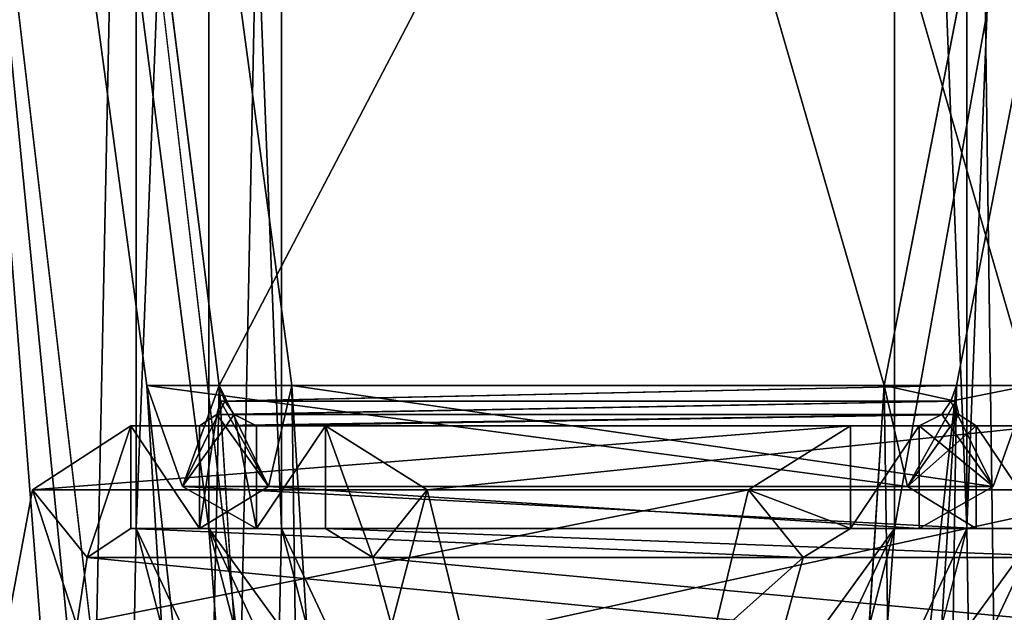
# Model space of a CAD drawing. Header units: inches. Extents: x -6.2 to 6.2, y -0.9 to 12.
# Tile 67 of 88: x -5.895 to -5.55, y 10.252 to 10.459. Entities that reach past the tile are written whole.
import ezdxf

# ---------------------------------------------------------------- set-up
doc = ezdxf.new("R2010")
doc.units = ezdxf.units.IN
doc.header["$LTSCALE"] = 67.329794
doc.header["$MEASUREMENT"] = 0
for name, color, linetype in [('1', 7, 'CONTINUOUS'), ('10', 7, 'CONTINUOUS'), ('138', 7, 'CONTINUOUS'), ('140', 7, 'CONTINUOUS'), ('141', 7, 'CONTINUOUS'), ('143', 7, 'CONTINUOUS'), ('145', 7, 'CONTINUOUS'), ('146', 7, 'CONTINUOUS'), ('157', 7, 'CONTINUOUS'), ('158', 7, 'CONTINUOUS'), ('162', 7, 'CONTINUOUS'), ('171', 7, 'CONTINUOUS'), ('172', 7, 'CONTINUOUS'), ('173', 7, 'CONTINUOUS'), ('174', 7, 'CONTINUOUS'), ('179', 7, 'CONTINUOUS'), ('181', 7, 'CONTINUOUS'), ('184', 7, 'CONTINUOUS'), ('186', 7, 'CONTINUOUS'), ('258', 7, 'CONTINUOUS'), ('259', 7, 'CONTINUOUS'), ('260', 7, 'CONTINUOUS'), ('5', 7, 'CONTINUOUS'), ('529', 7, 'CONTINUOUS'), ('531', 7, 'CONTINUOUS'), ('534', 7, 'CONTINUOUS'), ('536', 7, 'CONTINUOUS'), ('6', 7, 'CONTINUOUS'), ('666', 7, 'CONTINUOUS'), ('668', 7, 'CONTINUOUS'), ('669', 7, 'CONTINUOUS'), ('671', 7, 'CONTINUOUS'), ('673', 7, 'CONTINUOUS'), ('674', 7, 'CONTINUOUS'), ('684', 7, 'CONTINUOUS'), ('685', 7, 'CONTINUOUS'), ('686', 7, 'CONTINUOUS'), ('690', 7, 'CONTINUOUS'), ('699', 7, 'CONTINUOUS'), ('700', 7, 'CONTINUOUS'), ('701', 7, 'CONTINUOUS'), ('702', 7, 'CONTINUOUS'), ('82', 7, 'CONTINUOUS'), ('83', 7, 'CONTINUOUS'), ('84', 7, 'CONTINUOUS')]:
    doc.layers.add(name, color=color, linetype=linetype)

msp = doc.modelspace()

# ---------------------------------------------------------------- linework, layer by layer
at = {"layer": '1', "color": 252, "linetype": 'Continuous', "true_color": 0x8b959c}
for points in [[(-6.07539, 0, 6.02462), (-6.07539, 12, 6.02462), (-5.85015, 1.331, 5.79938), (-6.07539, 0, 6.02462)], [(-6.07539, 12, 6.02462), (-5.43835, 11.12, 5.38758), (-5.59224, 10.331, 5.54147), (-6.07539, 12, 6.02462)], [(-5.85015, 1.331, 5.79938), (-6.07539, 12, 6.02462), (-5.85015, 5.831, 5.79938), (-5.85015, 1.331, 5.79938)], [(-5.85015, 5.831, 5.79938), (-6.07539, 12, 6.02462), (-5.59224, 5.831, 5.54147), (-5.85015, 5.831, 5.79938)], [(-5.59224, 5.831, 5.54147), (-6.07539, 12, 6.02462), (-5.81721, 9.79848, 5.76644), (-5.59224, 5.831, 5.54147)], [(-5.81721, 9.79848, 5.76644), (-6.07539, 12, 6.02462), (-5.85015, 10.331, 5.79938), (-5.81721, 9.79848, 5.76644)], [(-5.85015, 10.331, 5.79938), (-6.07539, 12, 6.02462), (-5.59224, 10.331, 5.54147), (-5.85015, 10.331, 5.79938)], [(-5.43835, 11.12, 5.38758), (-5.43835, 0, 5.38758), (-5.59224, 10.331, 5.54147), (-5.43835, 11.12, 5.38758)], [(-5.59224, 10.331, 5.54147), (-5.43835, 0, 5.38758), (-5.62518, 9.79848, 5.57441), (-5.59224, 10.331, 5.54147)]]:
    msp.add_3dface(points, dxfattribs=at)
at = {"layer": '10', "color": 252, "linetype": 'Continuous', "true_color": 0x8b959c}
for points in [[(-6.05, 0, -6.05), (-6.05, 12, -6.05), (-5.82839, 1.281, -5.82839), (-6.05, 0, -6.05)], [(-5.82839, 1.281, -5.82839), (-6.05, 12, -6.05), (-5.82839, 1.931, -5.82839), (-5.82839, 1.281, -5.82839)], [(-5.82839, 1.931, -5.82839), (-6.05, 12, -6.05), (-5.82839, 5.781, -5.82839), (-5.82839, 1.931, -5.82839)], [(-5.82839, 5.781, -5.82839), (-6.05, 12, -6.05), (-5.82839, 6.431, -5.82839), (-5.82839, 5.781, -5.82839)], [(-5.82839, 6.431, -5.82839), (-6.05, 12, -6.05), (-5.75273, 8.031, -5.75273), (-5.82839, 6.431, -5.82839)], [(-5.82839, 10.281, -5.82839), (-6.05, 12, -6.05), (-5.82839, 10.931, -5.82839), (-5.82839, 10.281, -5.82839)], [(-6.05, 12, -6.05), (-5.82839, 10.281, -5.82839), (-5.66735, 8.10072, -5.66735), (-6.05, 12, -6.05)], [(-5.75273, 8.031, -5.75273), (-6.05, 12, -6.05), (-5.72427, 8.10072, -5.72427), (-5.75273, 8.031, -5.75273)], [(-5.72427, 8.10072, -5.72427), (-6.05, 12, -6.05), (-5.66735, 8.10072, -5.66735), (-5.72427, 8.10072, -5.72427)], [(-5.41297, 11.12, -5.41297), (-5.41297, 0, -5.41297), (-5.56323, 10.931, -5.56323), (-5.41297, 11.12, -5.41297)], [(-5.56323, 10.931, -5.56323), (-5.41297, 0, -5.41297), (-5.56323, 10.281, -5.56323), (-5.56323, 10.931, -5.56323)], [(-5.82839, 10.281, -5.82839), (-5.56323, 10.281, -5.56323), (-5.66735, 10.05922, -5.66735), (-5.82839, 10.281, -5.82839)], [(-5.75273, 9.9895, -5.75273), (-5.82839, 10.281, -5.82839), (-5.72427, 10.05922, -5.72427), (-5.75273, 9.9895, -5.75273)], [(-5.82839, 10.281, -5.82839), (-5.75273, 9.9895, -5.75273), (-5.66735, 8.10072, -5.66735), (-5.82839, 10.281, -5.82839)], [(-5.72427, 10.05922, -5.72427), (-5.82839, 10.281, -5.82839), (-5.66735, 10.05922, -5.66735), (-5.72427, 10.05922, -5.72427)], [(-5.56323, 10.281, -5.56323), (-5.63889, 9.9895, -5.63889), (-5.66735, 10.05922, -5.66735), (-5.56323, 10.281, -5.56323)], [(-5.56323, 10.281, -5.56323), (-5.41297, 0, -5.41297), (-5.63889, 9.9895, -5.63889), (-5.56323, 10.281, -5.56323)]]:
    msp.add_3dface(points, dxfattribs=at)
at = {"layer": '138', "color": 252, "linetype": 'Continuous', "true_color": 0x8b959c}
for points in [[(-5.55997, 10.281, 5.57991), (-5.78766, 10.281, 5.85569), (-5.8117, 10.281, 5.83164), (-5.55997, 10.281, 5.57991)], [(-5.53593, 10.281, 5.60396), (-5.78766, 10.281, 5.85569), (-5.55997, 10.281, 5.57991), (-5.53593, 10.281, 5.60396)]]:
    msp.add_3dface(points, dxfattribs=at)
at = {"layer": '140', "color": 252, "linetype": 'Continuous', "true_color": 0x8b959c}
for points in [[(-5.53593, 10.281, 5.60396), (-5.52063, 10.27081, 5.62052), (-5.78766, 10.281, 5.85569), (-5.53593, 10.281, 5.60396)], [(-5.78766, 10.281, 5.85569), (-5.52063, 10.27081, 5.62052), (-5.7711, 10.27081, 5.87099), (-5.78766, 10.281, 5.85569)], [(-5.517, 10.24708, 5.62709), (-5.76453, 10.24708, 5.87462), (-5.7711, 10.27081, 5.87099), (-5.517, 10.24708, 5.62709)], [(-5.52063, 10.27081, 5.62052), (-5.517, 10.24708, 5.62709), (-5.7711, 10.27081, 5.87099), (-5.52063, 10.27081, 5.62052)]]:
    msp.add_3dface(points, dxfattribs=at)
at = {"layer": '141', "color": 252, "linetype": 'Continuous', "true_color": 0x8b959c}
for points in [[(-5.85015, 10.331, 5.79938), (-5.59224, 10.331, 5.54147), (-5.58404, 10.29561, 5.55404), (-5.85015, 10.331, 5.79938)], [(-5.83758, 10.29561, 5.80758), (-5.85015, 10.331, 5.79938), (-5.58404, 10.29561, 5.55404), (-5.83758, 10.29561, 5.80758)], [(-5.55997, 10.281, 5.57991), (-5.8117, 10.281, 5.83164), (-5.83758, 10.29561, 5.80758), (-5.55997, 10.281, 5.57991)], [(-5.55997, 10.281, 5.57991), (-5.83758, 10.29561, 5.80758), (-5.58404, 10.29561, 5.55404), (-5.55997, 10.281, 5.57991)]]:
    msp.add_3dface(points, dxfattribs=at)
at = {"layer": '143', "color": 252, "linetype": 'Continuous', "true_color": 0x8b959c}
for points in [[(-5.78766, 10.3169, 5.85569), (-5.53593, 10.3169, 5.60396), (-5.8117, 10.3169, 5.83164), (-5.78766, 10.3169, 5.85569)], [(-5.53593, 10.3169, 5.60396), (-5.55997, 10.3169, 5.57991), (-5.8117, 10.3169, 5.83164), (-5.53593, 10.3169, 5.60396)]]:
    msp.add_3dface(points, dxfattribs=at)
at = {"layer": '145', "color": 252, "linetype": 'Continuous', "true_color": 0x8b959c}
for points in [[(-5.78766, 10.3169, 5.85569), (-5.752, 10.29446, 5.89008), (-5.53593, 10.3169, 5.60396), (-5.78766, 10.3169, 5.85569)], [(-5.53593, 10.3169, 5.60396), (-5.752, 10.29446, 5.89008), (-5.50154, 10.29446, 5.63961), (-5.53593, 10.3169, 5.60396)], [(-5.752, 10.29446, 5.89008), (-5.73936, 10.2424, 5.89979), (-5.50154, 10.29446, 5.63961), (-5.752, 10.29446, 5.89008)], [(-5.73936, 10.2424, 5.89979), (-5.49183, 10.2424, 5.65225), (-5.50154, 10.29446, 5.63961), (-5.73936, 10.2424, 5.89979)]]:
    msp.add_3dface(points, dxfattribs=at)
at = {"layer": '146', "color": 252, "linetype": 'Continuous', "true_color": 0x8b959c}
for points in [[(-5.56685, 10.331, 5.56685), (-5.82477, 10.331, 5.82477), (-5.82276, 10.32548, 5.82435), (-5.56685, 10.331, 5.56685)], [(-5.56727, 10.32548, 5.56886), (-5.56685, 10.331, 5.56685), (-5.82276, 10.32548, 5.82435), (-5.56727, 10.32548, 5.56886)], [(-5.81954, 10.3209, 5.82556), (-5.56727, 10.32548, 5.56886), (-5.82276, 10.32548, 5.82435), (-5.81954, 10.3209, 5.82556)], [(-5.56606, 10.3209, 5.57208), (-5.56727, 10.32548, 5.56886), (-5.81954, 10.3209, 5.82556), (-5.56606, 10.3209, 5.57208)], [(-5.8117, 10.3169, 5.83164), (-5.56606, 10.3209, 5.57208), (-5.81954, 10.3209, 5.82556), (-5.8117, 10.3169, 5.83164)], [(-5.8117, 10.3169, 5.83164), (-5.55997, 10.3169, 5.57991), (-5.56606, 10.3209, 5.57208), (-5.8117, 10.3169, 5.83164)]]:
    msp.add_3dface(points, dxfattribs=at)
at = {"layer": '157', "color": 252, "linetype": 'Continuous', "true_color": 0x8b959c}
for points in [[(-5.78766, 10.281, 5.85569), (-5.7711, 10.27081, 5.87099), (-5.78766, 10.3169, 5.85569), (-5.78766, 10.281, 5.85569)], [(-5.7711, 10.27081, 5.87099), (-5.752, 10.29446, 5.89008), (-5.78766, 10.3169, 5.85569), (-5.7711, 10.27081, 5.87099)], [(-5.7711, 10.27081, 5.87099), (-5.76453, 10.24708, 5.87462), (-5.752, 10.29446, 5.89008), (-5.7711, 10.27081, 5.87099)], [(-5.76453, 10.24708, 5.87462), (-5.73936, 10.2424, 5.89979), (-5.752, 10.29446, 5.89008), (-5.76453, 10.24708, 5.87462)]]:
    msp.add_3dface(points, dxfattribs=at)
at = {"layer": '158', "color": 252, "linetype": 'Continuous', "true_color": 0x8b959c}
for points in [[(-5.59224, 10.331, 5.54147), (-5.62518, 9.79848, 5.57441), (-5.56685, 10.331, 5.56685), (-5.59224, 10.331, 5.54147)], [(-5.62518, 9.79848, 5.57441), (-5.5998, 9.79848, 5.5998), (-5.56685, 10.331, 5.56685), (-5.62518, 9.79848, 5.57441)]]:
    msp.add_3dface(points, dxfattribs=at)
at = {"layer": '162', "color": 252, "linetype": 'Continuous', "true_color": 0x8b959c}
for points in [[(-5.81721, 9.79848, 5.76644), (-5.85015, 10.331, 5.79938), (-5.79182, 9.79848, 5.79182), (-5.81721, 9.79848, 5.76644)], [(-5.85015, 10.331, 5.79938), (-5.82477, 10.331, 5.82477), (-5.79182, 9.79848, 5.79182), (-5.85015, 10.331, 5.79938)]]:
    msp.add_3dface(points, dxfattribs=at)
at = {"layer": '171', "color": 252, "linetype": 'Continuous', "true_color": 0x8b959c}
for points in [[(-5.8117, 10.281, 5.83164), (-5.78766, 10.281, 5.85569), (-5.78766, 10.3169, 5.85569), (-5.8117, 10.281, 5.83164)], [(-5.8117, 10.281, 5.83164), (-5.78766, 10.3169, 5.85569), (-5.8117, 10.3169, 5.83164), (-5.8117, 10.281, 5.83164)]]:
    msp.add_3dface(points, dxfattribs=at)
at = {"layer": '172', "color": 252, "linetype": 'Continuous', "true_color": 0x8b959c}
for points in [[(-5.53593, 10.281, 5.60396), (-5.55997, 10.281, 5.57991), (-5.55997, 10.3169, 5.57991), (-5.53593, 10.281, 5.60396)], [(-5.53593, 10.3169, 5.60396), (-5.53593, 10.281, 5.60396), (-5.55997, 10.3169, 5.57991), (-5.53593, 10.3169, 5.60396)]]:
    msp.add_3dface(points, dxfattribs=at)
at = {"layer": '173', "color": 252, "linetype": 'Continuous', "true_color": 0x8b959c}
for points in [[(-5.85015, 10.331, 5.79938), (-5.83758, 10.29561, 5.80758), (-5.82477, 10.331, 5.82477), (-5.85015, 10.331, 5.79938)], [(-5.82477, 10.331, 5.82477), (-5.83758, 10.29561, 5.80758), (-5.82276, 10.32548, 5.82435), (-5.82477, 10.331, 5.82477)], [(-5.83758, 10.29561, 5.80758), (-5.81954, 10.3209, 5.82556), (-5.82276, 10.32548, 5.82435), (-5.83758, 10.29561, 5.80758)], [(-5.83758, 10.29561, 5.80758), (-5.8117, 10.281, 5.83164), (-5.81954, 10.3209, 5.82556), (-5.83758, 10.29561, 5.80758)], [(-5.8117, 10.281, 5.83164), (-5.8117, 10.3169, 5.83164), (-5.81954, 10.3209, 5.82556), (-5.8117, 10.281, 5.83164)]]:
    msp.add_3dface(points, dxfattribs=at)
at = {"layer": '174', "color": 252, "linetype": 'Continuous', "true_color": 0x8b959c}
for points in [[(-5.58404, 10.29561, 5.55404), (-5.59224, 10.331, 5.54147), (-5.56727, 10.32548, 5.56886), (-5.58404, 10.29561, 5.55404)], [(-5.59224, 10.331, 5.54147), (-5.56685, 10.331, 5.56685), (-5.56727, 10.32548, 5.56886), (-5.59224, 10.331, 5.54147)], [(-5.58404, 10.29561, 5.55404), (-5.56727, 10.32548, 5.56886), (-5.56606, 10.3209, 5.57208), (-5.58404, 10.29561, 5.55404)], [(-5.55997, 10.3169, 5.57991), (-5.58404, 10.29561, 5.55404), (-5.56606, 10.3209, 5.57208), (-5.55997, 10.3169, 5.57991)], [(-5.55997, 10.281, 5.57991), (-5.58404, 10.29561, 5.55404), (-5.55997, 10.3169, 5.57991), (-5.55997, 10.281, 5.57991)]]:
    msp.add_3dface(points, dxfattribs=at)
at = {"layer": '179', "color": 252, "linetype": 'Continuous', "true_color": 0x8b959c}
for points in [[(-6.0034, 0, 6.1266), (-5.9034, 12, 6.1266), (5.9034, 12, 6.1266), (-6.0034, 0, 6.1266)], [(6.0034, 0, 6.1266), (-6.0034, 0, 6.1266), (6.0034, 12, 6.1266), (6.0034, 0, 6.1266)], [(6.0034, 12, 6.1266), (-6.0034, 0, 6.1266), (5.9034, 12, 6.1266), (6.0034, 12, 6.1266)]]:
    msp.add_3dface(points, dxfattribs=at)
at = {"layer": '181', "color": 252, "linetype": 'Continuous', "true_color": 0x8b959c}
for points in [[(-6.00984, 12, 6.06061), (-6.02462, 0, 6.07539), (-5.80301, 10.931, 5.85378), (-6.00984, 12, 6.06061)], [(-5.38758, 11.12, 5.43835), (-5.53784, 10.281, 5.58861), (-5.69888, 8.10072, 5.74965), (-5.38758, 11.12, 5.43835)], [(-5.64196, 8.10072, 5.69273), (-5.38758, 11.12, 5.43835), (-5.69888, 8.10072, 5.74965), (-5.64196, 8.10072, 5.69273)], [(-5.6135, 8.031, 5.66427), (-5.38758, 11.12, 5.43835), (-5.64196, 8.10072, 5.69273), (-5.6135, 8.031, 5.66427)], [(-5.53784, 6.431, 5.58861), (-5.38758, 11.12, 5.43835), (-5.6135, 8.031, 5.66427), (-5.53784, 6.431, 5.58861)], [(-5.80301, 10.931, 5.85378), (-6.02462, 0, 6.07539), (-5.80301, 10.281, 5.85378), (-5.80301, 10.931, 5.85378)], [(-6.02462, 0, 6.07539), (-5.72735, 9.9895, 5.77812), (-5.80301, 10.281, 5.85378), (-6.02462, 0, 6.07539)], [(-5.72735, 9.9895, 5.77812), (-5.69888, 10.05922, 5.74965), (-5.80301, 10.281, 5.85378), (-5.72735, 9.9895, 5.77812)], [(-5.80301, 10.281, 5.85378), (-5.69888, 10.05922, 5.74965), (-5.53784, 10.281, 5.58861), (-5.80301, 10.281, 5.85378)], [(-5.53784, 10.281, 5.58861), (-5.6135, 9.9895, 5.66427), (-5.69888, 8.10072, 5.74965), (-5.53784, 10.281, 5.58861)], [(-5.69888, 10.05922, 5.74965), (-5.64196, 10.05922, 5.69273), (-5.53784, 10.281, 5.58861), (-5.69888, 10.05922, 5.74965)], [(-5.64196, 10.05922, 5.69273), (-5.6135, 9.9895, 5.66427), (-5.53784, 10.281, 5.58861), (-5.64196, 10.05922, 5.69273)]]:
    msp.add_3dface(points, dxfattribs=at)
at = {"layer": '184', "color": 252, "linetype": 'Continuous', "true_color": 0x8b959c}
for points in [[(-6.0034, 12, 6.1625), (-6.0034, 0, 6.1625), (6.0034, 0, 6.1625), (-6.0034, 12, 6.1625)], [(-5.9034, 12, 6.1625), (-6.0034, 12, 6.1625), (6.0034, 0, 6.1625), (-5.9034, 12, 6.1625)], [(5.9034, 12, 6.1625), (-5.9034, 12, 6.1625), (6.0034, 0, 6.1625), (5.9034, 12, 6.1625)]]:
    msp.add_3dface(points, dxfattribs=at)
at = {"layer": '186', "color": 252, "linetype": 'Continuous', "true_color": 0x8b959c}
for points in [[(-6.05, 0, 6.05), (-6.05, 12, 6.05), (-5.82839, 1.281, 5.82839), (-6.05, 0, 6.05)], [(-5.82839, 1.281, 5.82839), (-6.05, 12, 6.05), (-5.82839, 1.931, 5.82839), (-5.82839, 1.281, 5.82839)], [(-5.82839, 1.931, 5.82839), (-6.05, 12, 6.05), (-5.82839, 5.781, 5.82839), (-5.82839, 1.931, 5.82839)], [(-5.82839, 5.781, 5.82839), (-6.05, 12, 6.05), (-5.82839, 6.431, 5.82839), (-5.82839, 5.781, 5.82839)], [(-5.82839, 6.431, 5.82839), (-6.05, 12, 6.05), (-5.75273, 8.031, 5.75273), (-5.82839, 6.431, 5.82839)], [(-5.82839, 10.281, 5.82839), (-6.05, 12, 6.05), (-5.82839, 10.931, 5.82839), (-5.82839, 10.281, 5.82839)], [(-6.05, 12, 6.05), (-5.82839, 10.281, 5.82839), (-5.66735, 8.10072, 5.66735), (-6.05, 12, 6.05)], [(-5.75273, 8.031, 5.75273), (-6.05, 12, 6.05), (-5.72427, 8.10072, 5.72427), (-5.75273, 8.031, 5.75273)], [(-5.72427, 8.10072, 5.72427), (-6.05, 12, 6.05), (-5.66735, 8.10072, 5.66735), (-5.72427, 8.10072, 5.72427)], [(-5.41297, 11.12, 5.41297), (-5.41297, 0, 5.41297), (-5.56323, 10.931, 5.56323), (-5.41297, 11.12, 5.41297)], [(-5.56323, 10.931, 5.56323), (-5.41297, 0, 5.41297), (-5.56323, 10.281, 5.56323), (-5.56323, 10.931, 5.56323)], [(-5.82839, 10.281, 5.82839), (-5.56323, 10.281, 5.56323), (-5.66735, 10.05922, 5.66735), (-5.82839, 10.281, 5.82839)], [(-5.75273, 9.9895, 5.75273), (-5.82839, 10.281, 5.82839), (-5.72427, 10.05922, 5.72427), (-5.75273, 9.9895, 5.75273)], [(-5.82839, 10.281, 5.82839), (-5.75273, 9.9895, 5.75273), (-5.66735, 8.10072, 5.66735), (-5.82839, 10.281, 5.82839)], [(-5.72427, 10.05922, 5.72427), (-5.82839, 10.281, 5.82839), (-5.66735, 10.05922, 5.66735), (-5.72427, 10.05922, 5.72427)], [(-5.56323, 10.281, 5.56323), (-5.63889, 9.9895, 5.63889), (-5.66735, 10.05922, 5.66735), (-5.56323, 10.281, 5.56323)], [(-5.56323, 10.281, 5.56323), (-5.41297, 0, 5.41297), (-5.63889, 9.9895, 5.63889), (-5.56323, 10.281, 5.56323)]]:
    msp.add_3dface(points, dxfattribs=at)
at = {"layer": '258', "color": 252, "linetype": 'Continuous', "true_color": 0x8b959c}
for points in [[(-5.80301, 10.931, 5.85378), (-5.80301, 10.281, 5.85378), (-5.82839, 10.931, 5.82839), (-5.80301, 10.931, 5.85378)], [(-5.80301, 10.281, 5.85378), (-5.82839, 10.281, 5.82839), (-5.82839, 10.931, 5.82839), (-5.80301, 10.281, 5.85378)]]:
    msp.add_3dface(points, dxfattribs=at)
at = {"layer": '259', "color": 252, "linetype": 'Continuous', "true_color": 0x8b959c}
for points in [[(-5.80301, 10.281, 5.85378), (-5.53784, 10.281, 5.58861), (-5.82839, 10.281, 5.82839), (-5.80301, 10.281, 5.85378)], [(-5.53784, 10.281, 5.58861), (-5.56323, 10.281, 5.56323), (-5.82839, 10.281, 5.82839), (-5.53784, 10.281, 5.58861)]]:
    msp.add_3dface(points, dxfattribs=at)
at = {"layer": '260', "color": 252, "linetype": 'Continuous', "true_color": 0x8b959c}
for points in [[(-5.53784, 10.281, 5.58861), (-5.53784, 10.931, 5.58861), (-5.56323, 10.281, 5.56323), (-5.53784, 10.281, 5.58861)], [(-5.53784, 10.931, 5.58861), (-5.56323, 10.931, 5.56323), (-5.56323, 10.281, 5.56323), (-5.53784, 10.931, 5.58861)]]:
    msp.add_3dface(points, dxfattribs=at)
at = {"layer": '5', "color": 252, "linetype": 'Continuous', "true_color": 0x8b959c}
for points in [[(-6.06061, 12, -6.00984), (-6.07539, 0, -6.02462), (-5.85378, 10.931, -5.80301), (-6.06061, 12, -6.00984)], [(-5.43835, 11.12, -5.38758), (-5.58861, 10.281, -5.53784), (-5.74965, 8.10072, -5.69888), (-5.43835, 11.12, -5.38758)], [(-5.69273, 8.10072, -5.64196), (-5.43835, 11.12, -5.38758), (-5.74965, 8.10072, -5.69888), (-5.69273, 8.10072, -5.64196)], [(-5.66427, 8.031, -5.6135), (-5.43835, 11.12, -5.38758), (-5.69273, 8.10072, -5.64196), (-5.66427, 8.031, -5.6135)], [(-5.58861, 6.431, -5.53784), (-5.43835, 11.12, -5.38758), (-5.66427, 8.031, -5.6135), (-5.58861, 6.431, -5.53784)], [(-5.43835, 0, -5.38758), (-5.43835, 11.12, -5.38758), (-5.58861, 1.281, -5.53784), (-5.43835, 0, -5.38758)], [(-5.43835, 11.12, -5.38758), (-5.58861, 1.931, -5.53784), (-5.58861, 1.281, -5.53784), (-5.43835, 11.12, -5.38758)], [(-5.58861, 1.931, -5.53784), (-5.43835, 11.12, -5.38758), (-5.58861, 5.781, -5.53784), (-5.58861, 1.931, -5.53784)], [(-5.43835, 11.12, -5.38758), (-5.58861, 6.431, -5.53784), (-5.58861, 5.781, -5.53784), (-5.43835, 11.12, -5.38758)], [(-5.43835, 11.12, -5.38758), (-5.58861, 10.931, -5.53784), (-5.58861, 10.281, -5.53784), (-5.43835, 11.12, -5.38758)], [(-5.85378, 10.931, -5.80301), (-6.07539, 0, -6.02462), (-5.85378, 10.281, -5.80301), (-5.85378, 10.931, -5.80301)], [(-6.07539, 0, -6.02462), (-5.77812, 9.9895, -5.72735), (-5.85378, 10.281, -5.80301), (-6.07539, 0, -6.02462)], [(-5.77812, 9.9895, -5.72735), (-5.74965, 10.05922, -5.69888), (-5.85378, 10.281, -5.80301), (-5.77812, 9.9895, -5.72735)], [(-5.85378, 10.281, -5.80301), (-5.74965, 10.05922, -5.69888), (-5.58861, 10.281, -5.53784), (-5.85378, 10.281, -5.80301)], [(-5.58861, 10.281, -5.53784), (-5.66427, 9.9895, -5.6135), (-5.74965, 8.10072, -5.69888), (-5.58861, 10.281, -5.53784)], [(-5.74965, 10.05922, -5.69888), (-5.69273, 10.05922, -5.64196), (-5.58861, 10.281, -5.53784), (-5.74965, 10.05922, -5.69888)], [(-5.69273, 10.05922, -5.64196), (-5.66427, 9.9895, -5.6135), (-5.58861, 10.281, -5.53784), (-5.69273, 10.05922, -5.64196)]]:
    msp.add_3dface(points, dxfattribs=at)
at = {"layer": '529', "color": 252, "linetype": 'Continuous', "true_color": 0x8b959c}
for points in [[(-6.02462, 0, -6.07539), (-6.02462, 12, -6.07539), (-5.79938, 1.331, -5.85015), (-6.02462, 0, -6.07539)], [(-6.02462, 12, -6.07539), (-5.38758, 11.12, -5.43835), (-5.54147, 10.331, -5.59224), (-6.02462, 12, -6.07539)], [(-5.79938, 1.331, -5.85015), (-6.02462, 12, -6.07539), (-5.79938, 5.831, -5.85015), (-5.79938, 1.331, -5.85015)], [(-5.79938, 5.831, -5.85015), (-6.02462, 12, -6.07539), (-5.54147, 5.831, -5.59224), (-5.79938, 5.831, -5.85015)], [(-5.54147, 5.831, -5.59224), (-6.02462, 12, -6.07539), (-5.76644, 9.79848, -5.81721), (-5.54147, 5.831, -5.59224)], [(-5.76644, 9.79848, -5.81721), (-6.02462, 12, -6.07539), (-5.79938, 10.331, -5.85015), (-5.76644, 9.79848, -5.81721)], [(-5.79938, 10.331, -5.85015), (-6.02462, 12, -6.07539), (-5.54147, 10.331, -5.59224), (-5.79938, 10.331, -5.85015)], [(-5.54147, 10.331, -5.59224), (-5.38758, 0, -5.43835), (-5.57441, 9.79848, -5.62518), (-5.54147, 10.331, -5.59224)]]:
    msp.add_3dface(points, dxfattribs=at)
at = {"layer": '531', "color": 252, "linetype": 'Continuous', "true_color": 0x8b959c}
for points in [[(-6.0034, 0, -6.1266), (6.0034, 0, -6.1266), (-6.0034, 12, -6.1266), (-6.0034, 0, -6.1266)], [(-6.0034, 12, -6.1266), (6.0034, 0, -6.1266), (-5.9034, 12, -6.1266), (-6.0034, 12, -6.1266)], [(6.0034, 0, -6.1266), (5.9034, 12, -6.1266), (-5.9034, 12, -6.1266), (6.0034, 0, -6.1266)]]:
    msp.add_3dface(points, dxfattribs=at)
at = {"layer": '534', "color": 252, "linetype": 'Continuous', "true_color": 0x8b959c}
for points in [[(-6.03522, 12, -6.03522), (-6.05, 0, -6.05), (-5.82477, 10.331, -5.82477), (-6.03522, 12, -6.03522)], [(-5.41297, 11.12, -5.41297), (-6.03522, 12, -6.03522), (-5.82477, 10.331, -5.82477), (-5.41297, 11.12, -5.41297)], [(-5.82477, 5.831, -5.82477), (-5.56685, 5.831, -5.56685), (-5.41297, 11.12, -5.41297), (-5.82477, 5.831, -5.82477)], [(-5.82477, 5.831, -5.82477), (-5.41297, 11.12, -5.41297), (-5.5998, 9.79848, -5.5998), (-5.82477, 5.831, -5.82477)], [(-5.56685, 10.331, -5.56685), (-5.41297, 11.12, -5.41297), (-5.82477, 10.331, -5.82477), (-5.56685, 10.331, -5.56685)], [(-5.5998, 9.79848, -5.5998), (-5.41297, 11.12, -5.41297), (-5.56685, 10.331, -5.56685), (-5.5998, 9.79848, -5.5998)], [(-5.56685, 5.831, -5.56685), (-5.56685, 1.331, -5.56685), (-5.41297, 11.12, -5.41297), (-5.56685, 5.831, -5.56685)], [(-5.41297, 11.12, -5.41297), (-5.56685, 1.331, -5.56685), (-5.41297, 0, -5.41297), (-5.41297, 11.12, -5.41297)], [(-5.82477, 10.331, -5.82477), (-6.05, 0, -6.05), (-5.79182, 9.79848, -5.79182), (-5.82477, 10.331, -5.82477)]]:
    msp.add_3dface(points, dxfattribs=at)
at = {"layer": '536', "color": 252, "linetype": 'Continuous', "true_color": 0x8b959c}
for points in [[(6.0034, 12, -6.1625), (6.0034, 0, -6.1625), (-6.0034, 0, -6.1625), (6.0034, 12, -6.1625)], [(5.9034, 12, -6.1625), (6.0034, 12, -6.1625), (-6.0034, 0, -6.1625), (5.9034, 12, -6.1625)], [(-5.9034, 12, -6.1625), (5.9034, 12, -6.1625), (-6.0034, 0, -6.1625), (-5.9034, 12, -6.1625)]]:
    msp.add_3dface(points, dxfattribs=at)
at = {"layer": '6', "color": 252, "linetype": 'Continuous', "true_color": 0x8b959c}
for points in [[(-6.03522, 12, 6.03522), (-6.05, 0, 6.05), (-5.82477, 10.331, 5.82477), (-6.03522, 12, 6.03522)], [(-5.41297, 11.12, 5.41297), (-6.03522, 12, 6.03522), (-5.82477, 10.331, 5.82477), (-5.41297, 11.12, 5.41297)], [(-5.82477, 5.831, 5.82477), (-5.56685, 5.831, 5.56685), (-5.41297, 11.12, 5.41297), (-5.82477, 5.831, 5.82477)], [(-5.82477, 5.831, 5.82477), (-5.41297, 11.12, 5.41297), (-5.5998, 9.79848, 5.5998), (-5.82477, 5.831, 5.82477)], [(-5.56685, 10.331, 5.56685), (-5.41297, 11.12, 5.41297), (-5.82477, 10.331, 5.82477), (-5.56685, 10.331, 5.56685)], [(-5.5998, 9.79848, 5.5998), (-5.41297, 11.12, 5.41297), (-5.56685, 10.331, 5.56685), (-5.5998, 9.79848, 5.5998)], [(-5.56685, 5.831, 5.56685), (-5.56685, 1.331, 5.56685), (-5.41297, 11.12, 5.41297), (-5.56685, 5.831, 5.56685)], [(-5.41297, 11.12, 5.41297), (-5.56685, 1.331, 5.56685), (-5.41297, 0, 5.41297), (-5.41297, 11.12, 5.41297)], [(-5.82477, 10.331, 5.82477), (-6.05, 0, 6.05), (-5.79182, 9.79848, 5.79182), (-5.82477, 10.331, 5.82477)]]:
    msp.add_3dface(points, dxfattribs=at)
at = {"layer": '666', "color": 252, "linetype": 'Continuous', "true_color": 0x8b959c}
for points in [[(-5.60396, 10.281, -5.53593), (-5.85569, 10.281, -5.78766), (-5.57991, 10.281, -5.55997), (-5.60396, 10.281, -5.53593)], [(-5.57991, 10.281, -5.55997), (-5.85569, 10.281, -5.78766), (-5.83164, 10.281, -5.8117), (-5.57991, 10.281, -5.55997)]]:
    msp.add_3dface(points, dxfattribs=at)
at = {"layer": '668', "color": 252, "linetype": 'Continuous', "true_color": 0x8b959c}
for points in [[(-5.85569, 10.281, -5.78766), (-5.62052, 10.27081, -5.52063), (-5.87099, 10.27081, -5.7711), (-5.85569, 10.281, -5.78766)], [(-5.60396, 10.281, -5.53593), (-5.62052, 10.27081, -5.52063), (-5.85569, 10.281, -5.78766), (-5.60396, 10.281, -5.53593)], [(-5.62709, 10.24708, -5.517), (-5.87462, 10.24708, -5.76453), (-5.87099, 10.27081, -5.7711), (-5.62709, 10.24708, -5.517)], [(-5.62052, 10.27081, -5.52063), (-5.62709, 10.24708, -5.517), (-5.87099, 10.27081, -5.7711), (-5.62052, 10.27081, -5.52063)]]:
    msp.add_3dface(points, dxfattribs=at)
at = {"layer": '669', "color": 252, "linetype": 'Continuous', "true_color": 0x8b959c}
for points in [[(-5.80758, 10.29561, -5.83758), (-5.79938, 10.331, -5.85015), (-5.55404, 10.29561, -5.58404), (-5.80758, 10.29561, -5.83758)], [(-5.79938, 10.331, -5.85015), (-5.54147, 10.331, -5.59224), (-5.55404, 10.29561, -5.58404), (-5.79938, 10.331, -5.85015)], [(-5.57991, 10.281, -5.55997), (-5.83164, 10.281, -5.8117), (-5.80758, 10.29561, -5.83758), (-5.57991, 10.281, -5.55997)], [(-5.57991, 10.281, -5.55997), (-5.80758, 10.29561, -5.83758), (-5.55404, 10.29561, -5.58404), (-5.57991, 10.281, -5.55997)]]:
    msp.add_3dface(points, dxfattribs=at)
at = {"layer": '671', "color": 252, "linetype": 'Continuous', "true_color": 0x8b959c}
for points in [[(-5.85569, 10.3169, -5.78766), (-5.60396, 10.3169, -5.53593), (-5.83164, 10.3169, -5.8117), (-5.85569, 10.3169, -5.78766)], [(-5.60396, 10.3169, -5.53593), (-5.57991, 10.3169, -5.55997), (-5.83164, 10.3169, -5.8117), (-5.60396, 10.3169, -5.53593)]]:
    msp.add_3dface(points, dxfattribs=at)
at = {"layer": '673', "color": 252, "linetype": 'Continuous', "true_color": 0x8b959c}
for points in [[(-5.85569, 10.3169, -5.78766), (-5.89008, 10.29446, -5.752), (-5.60396, 10.3169, -5.53593), (-5.85569, 10.3169, -5.78766)], [(-5.60396, 10.3169, -5.53593), (-5.89008, 10.29446, -5.752), (-5.63961, 10.29446, -5.50154), (-5.60396, 10.3169, -5.53593)], [(-5.89979, 10.2424, -5.73936), (-5.65225, 10.2424, -5.49183), (-5.63961, 10.29446, -5.50154), (-5.89979, 10.2424, -5.73936)], [(-5.89008, 10.29446, -5.752), (-5.89979, 10.2424, -5.73936), (-5.63961, 10.29446, -5.50154), (-5.89008, 10.29446, -5.752)]]:
    msp.add_3dface(points, dxfattribs=at)
at = {"layer": '674', "color": 252, "linetype": 'Continuous', "true_color": 0x8b959c}
for points in [[(-5.56685, 10.331, -5.56685), (-5.82477, 10.331, -5.82477), (-5.82435, 10.32548, -5.82276), (-5.56685, 10.331, -5.56685)], [(-5.56886, 10.32548, -5.56727), (-5.56685, 10.331, -5.56685), (-5.82435, 10.32548, -5.82276), (-5.56886, 10.32548, -5.56727)], [(-5.57208, 10.3209, -5.56606), (-5.56886, 10.32548, -5.56727), (-5.82556, 10.3209, -5.81954), (-5.57208, 10.3209, -5.56606)], [(-5.82556, 10.3209, -5.81954), (-5.56886, 10.32548, -5.56727), (-5.82435, 10.32548, -5.82276), (-5.82556, 10.3209, -5.81954)], [(-5.83164, 10.3169, -5.8117), (-5.57991, 10.3169, -5.55997), (-5.57208, 10.3209, -5.56606), (-5.83164, 10.3169, -5.8117)], [(-5.83164, 10.3169, -5.8117), (-5.57208, 10.3209, -5.56606), (-5.82556, 10.3209, -5.81954), (-5.83164, 10.3169, -5.8117)]]:
    msp.add_3dface(points, dxfattribs=at)
at = {"layer": '684', "color": 252, "linetype": 'Continuous', "true_color": 0x8b959c}
for points in [[(-5.60396, 10.281, -5.53593), (-5.60396, 10.3169, -5.53593), (-5.63961, 10.29446, -5.50154), (-5.60396, 10.281, -5.53593)], [(-5.65225, 10.2424, -5.49183), (-5.62052, 10.27081, -5.52063), (-5.63961, 10.29446, -5.50154), (-5.65225, 10.2424, -5.49183)], [(-5.62052, 10.27081, -5.52063), (-5.60396, 10.281, -5.53593), (-5.63961, 10.29446, -5.50154), (-5.62052, 10.27081, -5.52063)], [(-5.62709, 10.24708, -5.517), (-5.62052, 10.27081, -5.52063), (-5.65225, 10.2424, -5.49183), (-5.62709, 10.24708, -5.517)]]:
    msp.add_3dface(points, dxfattribs=at)
at = {"layer": '685', "color": 252, "linetype": 'Continuous', "true_color": 0x8b959c}
for points in [[(-5.87099, 10.27081, -5.7711), (-5.89008, 10.29446, -5.752), (-5.85569, 10.3169, -5.78766), (-5.87099, 10.27081, -5.7711)], [(-5.85569, 10.281, -5.78766), (-5.87099, 10.27081, -5.7711), (-5.85569, 10.3169, -5.78766), (-5.85569, 10.281, -5.78766)], [(-5.87462, 10.24708, -5.76453), (-5.89979, 10.2424, -5.73936), (-5.89008, 10.29446, -5.752), (-5.87462, 10.24708, -5.76453)], [(-5.87099, 10.27081, -5.7711), (-5.87462, 10.24708, -5.76453), (-5.89008, 10.29446, -5.752), (-5.87099, 10.27081, -5.7711)]]:
    msp.add_3dface(points, dxfattribs=at)
at = {"layer": '686', "color": 252, "linetype": 'Continuous', "true_color": 0x8b959c}
for points in [[(-5.57441, 9.79848, -5.62518), (-5.5998, 9.79848, -5.5998), (-5.56685, 10.331, -5.56685), (-5.57441, 9.79848, -5.62518)], [(-5.54147, 10.331, -5.59224), (-5.57441, 9.79848, -5.62518), (-5.56685, 10.331, -5.56685), (-5.54147, 10.331, -5.59224)]]:
    msp.add_3dface(points, dxfattribs=at)
at = {"layer": '690', "color": 252, "linetype": 'Continuous', "true_color": 0x8b959c}
for points in [[(-5.79938, 10.331, -5.85015), (-5.82477, 10.331, -5.82477), (-5.79182, 9.79848, -5.79182), (-5.79938, 10.331, -5.85015)], [(-5.76644, 9.79848, -5.81721), (-5.79938, 10.331, -5.85015), (-5.79182, 9.79848, -5.79182), (-5.76644, 9.79848, -5.81721)]]:
    msp.add_3dface(points, dxfattribs=at)
at = {"layer": '699', "color": 252, "linetype": 'Continuous', "true_color": 0x8b959c}
for points in [[(-5.83164, 10.281, -5.8117), (-5.85569, 10.281, -5.78766), (-5.85569, 10.3169, -5.78766), (-5.83164, 10.281, -5.8117)], [(-5.83164, 10.281, -5.8117), (-5.85569, 10.3169, -5.78766), (-5.83164, 10.3169, -5.8117), (-5.83164, 10.281, -5.8117)]]:
    msp.add_3dface(points, dxfattribs=at)
at = {"layer": '700', "color": 252, "linetype": 'Continuous', "true_color": 0x8b959c}
for points in [[(-5.60396, 10.281, -5.53593), (-5.57991, 10.281, -5.55997), (-5.57991, 10.3169, -5.55997), (-5.60396, 10.281, -5.53593)], [(-5.60396, 10.3169, -5.53593), (-5.60396, 10.281, -5.53593), (-5.57991, 10.3169, -5.55997), (-5.60396, 10.3169, -5.53593)]]:
    msp.add_3dface(points, dxfattribs=at)
at = {"layer": '701', "color": 252, "linetype": 'Continuous', "true_color": 0x8b959c}
for points in [[(-5.79938, 10.331, -5.85015), (-5.80758, 10.29561, -5.83758), (-5.82477, 10.331, -5.82477), (-5.79938, 10.331, -5.85015)], [(-5.82477, 10.331, -5.82477), (-5.80758, 10.29561, -5.83758), (-5.82435, 10.32548, -5.82276), (-5.82477, 10.331, -5.82477)], [(-5.80758, 10.29561, -5.83758), (-5.82556, 10.3209, -5.81954), (-5.82435, 10.32548, -5.82276), (-5.80758, 10.29561, -5.83758)], [(-5.80758, 10.29561, -5.83758), (-5.83164, 10.281, -5.8117), (-5.82556, 10.3209, -5.81954), (-5.80758, 10.29561, -5.83758)], [(-5.83164, 10.281, -5.8117), (-5.83164, 10.3169, -5.8117), (-5.82556, 10.3209, -5.81954), (-5.83164, 10.281, -5.8117)]]:
    msp.add_3dface(points, dxfattribs=at)
at = {"layer": '702', "color": 252, "linetype": 'Continuous', "true_color": 0x8b959c}
for points in [[(-5.55404, 10.29561, -5.58404), (-5.54147, 10.331, -5.59224), (-5.56886, 10.32548, -5.56727), (-5.55404, 10.29561, -5.58404)], [(-5.54147, 10.331, -5.59224), (-5.56685, 10.331, -5.56685), (-5.56886, 10.32548, -5.56727), (-5.54147, 10.331, -5.59224)], [(-5.55404, 10.29561, -5.58404), (-5.56886, 10.32548, -5.56727), (-5.57208, 10.3209, -5.56606), (-5.55404, 10.29561, -5.58404)], [(-5.57991, 10.3169, -5.55997), (-5.55404, 10.29561, -5.58404), (-5.57208, 10.3209, -5.56606), (-5.57991, 10.3169, -5.55997)], [(-5.57991, 10.281, -5.55997), (-5.55404, 10.29561, -5.58404), (-5.57991, 10.3169, -5.55997), (-5.57991, 10.281, -5.55997)]]:
    msp.add_3dface(points, dxfattribs=at)
at = {"layer": '82', "color": 252, "linetype": 'Continuous', "true_color": 0x8b959c}
for points in [[(-5.85378, 10.931, -5.80301), (-5.85378, 10.281, -5.80301), (-5.82839, 10.931, -5.82839), (-5.85378, 10.931, -5.80301)], [(-5.85378, 10.281, -5.80301), (-5.82839, 10.281, -5.82839), (-5.82839, 10.931, -5.82839), (-5.85378, 10.281, -5.80301)]]:
    msp.add_3dface(points, dxfattribs=at)
at = {"layer": '83', "color": 252, "linetype": 'Continuous', "true_color": 0x8b959c}
for points in [[(-5.85378, 10.281, -5.80301), (-5.58861, 10.281, -5.53784), (-5.82839, 10.281, -5.82839), (-5.85378, 10.281, -5.80301)], [(-5.58861, 10.281, -5.53784), (-5.56323, 10.281, -5.56323), (-5.82839, 10.281, -5.82839), (-5.58861, 10.281, -5.53784)]]:
    msp.add_3dface(points, dxfattribs=at)
at = {"layer": '84', "color": 252, "linetype": 'Continuous', "true_color": 0x8b959c}
for points in [[(-5.58861, 10.281, -5.53784), (-5.58861, 10.931, -5.53784), (-5.56323, 10.281, -5.56323), (-5.58861, 10.281, -5.53784)], [(-5.58861, 10.931, -5.53784), (-5.56323, 10.931, -5.56323), (-5.56323, 10.281, -5.56323), (-5.58861, 10.931, -5.53784)]]:
    msp.add_3dface(points, dxfattribs=at)

doc.saveas('drawing.dxf')
